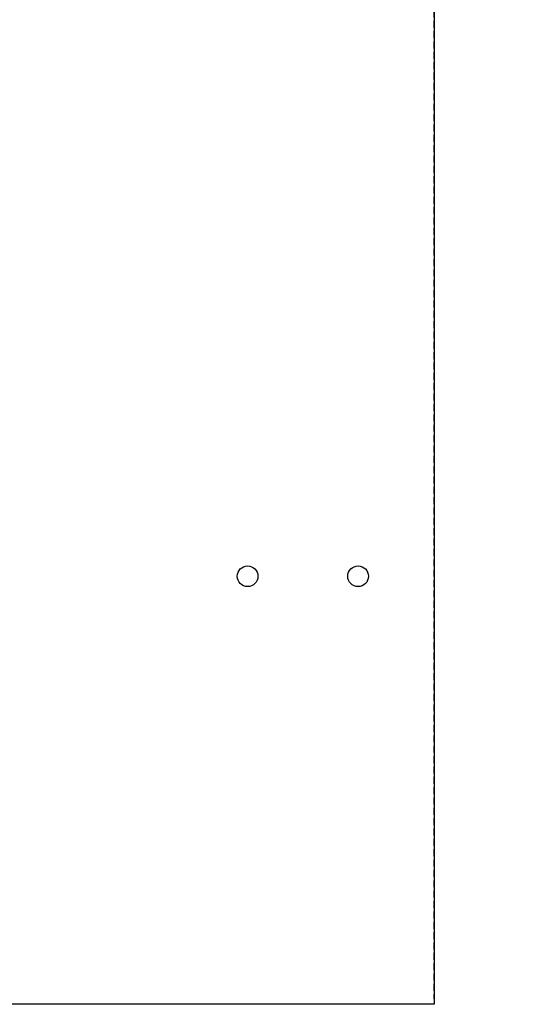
# Model space of a CAD drawing. Header units: millimetres. Extents: x 0 to 1576, y 0 to 1348.
# Tile 5 of 46: x 745 to 837, y 67 to 248. Entities that reach past the tile are written whole.
import ezdxf

# ---------------------------------------------------------------- set-up
doc = ezdxf.new("R2010")
doc.units = ezdxf.units.MM
doc.linetypes.add('SLD-Dashed', pattern=[1.905, 1.27, -0.635])
doc.linetypes.add('SLD-Solid', pattern=[0])
doc.layers.add('LAYER1', color=179, linetype='SLD-Dashed', lineweight=35)
doc.layers.add('SLD-0', color=179, linetype='SLD-Solid')
doc.styles.add('SLDTEXTSTYLE0', font='ARIAL.TTF', dxfattribs={"width": 0.948})
doc.dimstyles.new('SLDDIMSTYLE0', dxfattribs={"dimtxt": 7.408333, "dimasz": 2.116667, "dimexe": 0, "dimexo": 0.0625, "dimgap": 1.852083, "dimtad": 0, "dimtih": 1, "dimtoh": 1, "dimdec": 0, "dimrnd": 1e-09, "dimdsep": 46, "dimtxsty": 'SLDTEXTSTYLE0', "dimblk1": 'NONE', "dimblk2": 'NONE', "dimsah": 1, "dimcen": 0.09, "dimadec": 0, "dimazin": 2, "dimtfac": 1, "dimtdec": 0, "dimtofl": 0, "dimtmove": 0, "dimatfit": 3, "dimldrblk": 'NONE', "dimfxl": 1, "dimfrac": 2, "dimtolj": 1, "dimtzin": 12, "dimarcsym": 0})

# ---------------------------------------------------------------- blocks, each defined once
blk = doc.blocks.new('_D_39')
at = {"layer": 'LAYER1'}
for p, q in [((826.84, 411.64), (836.22, 411.64)), ((826.84, 411.64), (826.84, 410)), ((836.22, 411.64), (836.22, 410)), ((826.84, 372.68), (826.84, 374.33)), ((836.22, 372.68), (836.22, 374.33)), ((826.84, 372.68), (836.22, 372.68)), ((831.53, 340.86), (831.53, 345.86)), ((831.53, 340.86), (821.53, 335.86)), ((821.53, 335.86), (821.53, 68.32))]:
    blk.add_line(p, q, dxfattribs=at)
at = {"layer": 'LAYER1', "char_height": 7.408, "attachment_point": 1, "rotation": 90, "style": 'SLDTEXTSTYLE0'}
for s, insert in [('0.000in', (827.5, 375.97)), ('0mm', (827.5, 347.45))]:
    blk.add_mtext(s, dxfattribs=dict(at, insert=insert))
blk = doc.blocks.new('_None')

msp = doc.modelspace()

# ---------------------------------------------------------------- linework, layer by layer
at = {"layer": 'SLD-0', "color": 7, "linetype": 'SLD-Solid', "lineweight": 25}
for p, q in [((821.533, 311.159), (821.533, 67.319)), ((821.533, 67.319), (577.693, 67.319))]:
    msp.add_line(p, q, dxfattribs=at)
for centre in [(787.243, 146.059), (807.563, 146.059)]:
    msp.add_circle(centre, 1.905, dxfattribs=at)

# ---------------------------------------------------------------- dimensions: what is measured, and where the dimension line sits
at = {"layer": 'LAYER1'}
dim = msp.add_ordinate_dim(feature_location=(821.533438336, 67.318909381), offset=(0, 313.870368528), dtype=1, origin=(821.533438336, 67.318909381), text='<>mm', dimstyle='SLDDIMSTYLE0', dxfattribs=at)
dim.commit()
dim.dimension.update_dxf_attribs({"geometry": '_D_39', "text_midpoint": (821.533438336, 397.590505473)})

doc.saveas('drawing.dxf')
